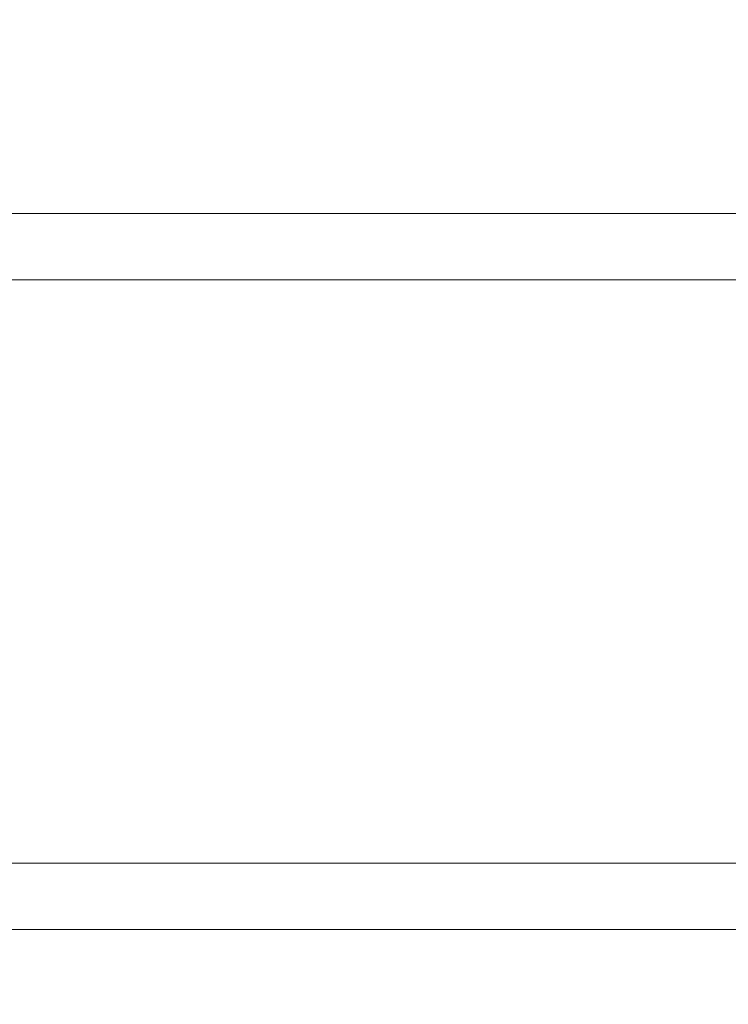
# Model space of a CAD drawing. Header units: millimetres. Extents: x 2 to 601, y 5 to 415.
# Tile 117 of 144: x 424.64 to 427.57, y 281.26 to 285.34. Entities that reach past the tile are written whole.
import ezdxf

# ---------------------------------------------------------------- set-up
doc = ezdxf.new("R2010")
doc.units = ezdxf.units.MM
doc.linetypes.add('PHANTOM', pattern=[12.7, 6.35, -1.27, 1.27, -1.27, 1.27, -1.27])
doc.styles.add('SLDTEXTSTYLE0', font='TXT', dxfattribs={"width": 0.605})
doc.dimstyles.new('SLDDIMSTYLE2', dxfattribs={"dimtxt": 2.5, "dimasz": 2.5, "dimexe": 0, "dimexo": 0.0625, "dimtad": 1, "dimdec": 0, "dimlfac": 10, "dimrnd": 1e-09, "dimzin": 12, "dimdsep": 46, "dimtxsty": 'SLDTEXTSTYLE0', "dimsah": 1, "dimcen": 0.09, "dimadec": 0, "dimazin": 3, "dimtfac": 1, "dimtdec": 0, "dimtofl": 0, "dimtmove": 0, "dimatfit": 3, "dimfxl": 0, "dimfrac": 2, "dimtolj": 1, "dimtzin": 12, "dimarcsym": 0})

# ---------------------------------------------------------------- blocks, each defined once
blk = doc.blocks.new('_D_3')
at = {"color": 7, "linetype": 'Continuous', "lineweight": 0}
for p, q in [((147.0729, 285.3898), (147.0729, 311.1765)), ((504.3394, 282.2649), (504.3394, 311.1765)), ((504.3394, 310.1765), (147.0729, 310.1765))]:
    blk.add_line(p, q, dxfattribs=at)
for points in [[(147.0729, 310.1765), (149.5729, 309.8665), (149.5729, 310.4865)], [(504.3394, 310.1765), (501.8394, 310.4865), (501.8394, 309.8665)]]:
    blk.add_solid(points, dxfattribs=at)
at = {"color": 7, "linetype": 'Continuous', "lineweight": 0, "char_height": 2.5, "attachment_point": 1, "style": 'SLDTEXTSTYLE0'}
for s, insert in [('3573', (332.329, 313.3991)), ('~', (330.3221, 313.3991))]:
    blk.add_mtext(s, dxfattribs=dict(at, insert=insert))

msp = doc.modelspace()

# ---------------------------------------------------------------- linework, layer by layer
at = {"color": 7, "linetype": 'Continuous', "lineweight": 15}
for p, q in [((427.9489, 284.5398), (390.9229, 284.5398)), ((427.6533, 281.5748), (390.9229, 281.5748))]:
    msp.add_line(p, q, dxfattribs=at)
at = {"color": 7, "linetype": 'PHANTOM', "lineweight": 0}
for p, q in [((427.6533, 284.2648), (390.9229, 284.2648)), ((427.6533, 281.8498), (390.9229, 281.8498))]:
    msp.add_line(p, q, dxfattribs=at)

# ---------------------------------------------------------------- dimensions: what is measured, and where the dimension line sits
at = {"color": 7, "linetype": 'Continuous', "lineweight": 0}
dim = msp.add_linear_dim(base=(147.0729, 310.1765), p1=(504.3394, 281.2649), p2=(147.0729, 284.3898), text='~<>', dimstyle='SLDDIMSTYLE2', dxfattribs=at)
dim.commit()
dim.dimension.update_dxf_attribs({"geometry": '_D_3', "text_midpoint": (335.145, 310.1765), "dimtype": 160})

doc.saveas('drawing.dxf')
